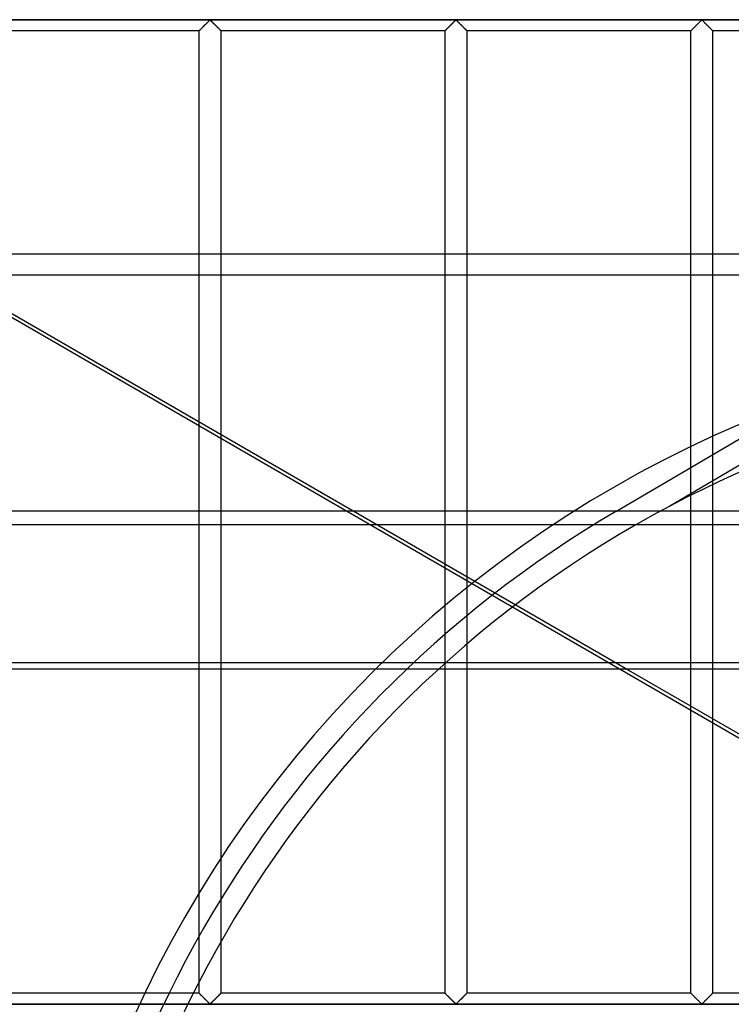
# Model space of a CAD drawing. Header units: millimetres. Extents: x -690 to 690, y -690 to 690.
# Tile 21 of 53: x -271 to -107, y 113 to 340. Entities that reach past the tile are written whole.
import ezdxf

# ---------------------------------------------------------------- set-up
doc = ezdxf.new("R2010")
doc.units = ezdxf.units.MM
doc.layers.add('MAIN-1', color=7, linetype='Continuous')
doc.layers.add('MAIN-2', color=7, linetype='Continuous')

msp = doc.modelspace()

# ---------------------------------------------------------------- linework, layer by layer
at = {"layer": 'MAIN-1'}
for p, q in [((-99.65, 340), (-389.59, 340)), ((-228.89, 337.77), (-228.82, 337.84)), ((-228.82, 337.84), (-228.75, 337.91)), ((-228.75, 337.91), (-228.67, 337.99)), ((-228.67, 337.99), (-228.59, 338.07)), ((-228.59, 338.07), (-228.51, 338.16)), ((-228.51, 338.16), (-228.42, 338.24)), ((-228.42, 338.24), (-228.33, 338.33)), ((-228.33, 338.33), (-228.24, 338.42)), ((-228.24, 338.42), (-228.15, 338.51)), ((-228.15, 338.51), (-228.06, 338.61)), ((-228.06, 338.61), (-227.96, 338.7)), ((-227.96, 338.7), (-227.86, 338.8)), ((-227.86, 338.8), (-227.77, 338.9)), ((-227.77, 338.9), (-227.67, 338.99)), ((-227.67, 338.99), (-227.57, 339.09)), ((-227.57, 339.09), (-227.48, 339.18)), ((-227.48, 339.18), (-227.39, 339.28)), ((-227.39, 339.28), (-227.29, 339.37)), ((-227.29, 339.37), (-227.2, 339.46)), ((-227.2, 339.46), (-227.12, 339.54)), ((-227.12, 339.54), (-227.03, 339.63)), ((-227.03, 339.63), (-226.95, 339.71)), ((-226.95, 339.71), (-226.87, 339.78)), ((-226.87, 339.78), (-226.8, 339.85)), ((-226.8, 339.85), (-226.72, 339.91)), ((-226.72, 339.91), (-226.61, 339.91)), ((-226.61, 339.91), (-226.53, 339.85)), ((-226.53, 339.85), (-226.46, 339.78)), ((-226.46, 339.78), (-226.38, 339.71)), ((-226.38, 339.71), (-226.3, 339.63)), ((-226.3, 339.63), (-226.22, 339.54)), ((-226.22, 339.54), (-226.13, 339.46)), ((-226.13, 339.46), (-226.04, 339.37)), ((-226.04, 339.37), (-225.95, 339.28)), ((-225.95, 339.28), (-225.85, 339.18)), ((-225.85, 339.18), (-225.76, 339.09)), ((-225.76, 339.09), (-225.66, 338.99)), ((-225.66, 338.99), (-225.57, 338.9)), ((-225.57, 338.9), (-225.47, 338.8)), ((-225.47, 338.8), (-225.37, 338.7)), ((-225.37, 338.7), (-225.28, 338.61)), ((-225.28, 338.61), (-225.18, 338.51)), ((-225.18, 338.51), (-225.09, 338.42)), ((-225.09, 338.42), (-225, 338.33)), ((-225, 338.33), (-224.91, 338.24)), ((-224.91, 338.24), (-224.82, 338.16)), ((-224.82, 338.16), (-224.74, 338.07)), ((-224.74, 338.07), (-224.66, 337.99)), ((-224.66, 337.99), (-224.58, 337.91)), ((-224.58, 337.91), (-224.51, 337.84)), ((-224.51, 337.84), (-224.44, 337.77)), ((-172.23, 337.77), (-172.16, 337.84)), ((-172.16, 337.84), (-172.08, 337.91)), ((-172.08, 337.91), (-172.01, 337.99)), ((-172.01, 337.99), (-171.93, 338.07)), ((-171.93, 338.07), (-171.84, 338.16)), ((-171.84, 338.16), (-171.76, 338.24)), ((-171.76, 338.24), (-171.67, 338.33)), ((-171.67, 338.33), (-171.58, 338.42)), ((-171.58, 338.42), (-171.48, 338.51)), ((-171.48, 338.51), (-171.39, 338.61)), ((-171.39, 338.61), (-171.29, 338.7)), ((-171.29, 338.7), (-171.2, 338.8)), ((-171.2, 338.8), (-171.1, 338.9)), ((-171.1, 338.9), (-171, 338.99)), ((-171, 338.99), (-170.91, 339.09)), ((-170.91, 339.09), (-170.81, 339.18)), ((-170.81, 339.18), (-170.72, 339.28)), ((-170.72, 339.28), (-170.63, 339.37)), ((-170.63, 339.37), (-170.54, 339.46)), ((-170.54, 339.46), (-170.45, 339.54)), ((-170.45, 339.54), (-170.37, 339.63)), ((-170.37, 339.63), (-170.29, 339.71)), ((-170.29, 339.71), (-170.21, 339.78)), ((-170.21, 339.78), (-170.13, 339.85)), ((-170.13, 339.85), (-170.06, 339.91)), ((-170.06, 339.91), (-169.94, 339.91)), ((-169.94, 339.91), (-169.87, 339.85)), ((-169.87, 339.85), (-169.79, 339.78)), ((-169.79, 339.78), (-169.71, 339.71)), ((-169.71, 339.71), (-169.63, 339.63)), ((-169.63, 339.63), (-169.55, 339.54)), ((-169.55, 339.54), (-169.46, 339.46)), ((-169.46, 339.46), (-169.37, 339.37)), ((-169.37, 339.37), (-169.28, 339.28)), ((-169.28, 339.28), (-169.19, 339.18)), ((-169.19, 339.18), (-169.09, 339.09)), ((-169.09, 339.09), (-169, 338.99)), ((-169, 338.99), (-168.9, 338.9)), ((-168.9, 338.9), (-168.8, 338.8)), ((-168.8, 338.8), (-168.71, 338.7)), ((-168.71, 338.7), (-168.61, 338.61)), ((-168.61, 338.61), (-168.52, 338.51)), ((-168.52, 338.51), (-168.42, 338.42)), ((-168.42, 338.42), (-168.33, 338.33)), ((-168.33, 338.33), (-168.24, 338.24)), ((-168.24, 338.24), (-168.16, 338.16)), ((-168.16, 338.16), (-168.07, 338.07)), ((-168.07, 338.07), (-167.99, 337.99)), ((-167.99, 337.99), (-167.92, 337.91)), ((-167.92, 337.91), (-167.84, 337.84)), ((-167.84, 337.84), (-167.77, 337.77)), ((-115.56, 337.77), (-115.49, 337.84)), ((-115.49, 337.84), (-115.42, 337.91)), ((-115.42, 337.91), (-115.34, 337.99)), ((-115.34, 337.99), (-115.26, 338.07)), ((-115.26, 338.07), (-115.18, 338.16)), ((-115.18, 338.16), (-115.09, 338.24)), ((-115.09, 338.24), (-115, 338.33)), ((-115, 338.33), (-114.91, 338.42)), ((-114.91, 338.42), (-114.82, 338.51)), ((-114.82, 338.51), (-114.72, 338.61)), ((-114.72, 338.61), (-114.63, 338.7)), ((-114.63, 338.7), (-114.53, 338.8)), ((-114.53, 338.8), (-114.43, 338.9)), ((-114.43, 338.9), (-114.34, 338.99)), ((-114.34, 338.99), (-114.24, 339.09)), ((-114.24, 339.09), (-114.15, 339.18)), ((-114.15, 339.18), (-114.05, 339.28)), ((-114.05, 339.28), (-113.96, 339.37)), ((-113.96, 339.37), (-113.87, 339.46)), ((-113.87, 339.46), (-113.78, 339.54)), ((-113.78, 339.54), (-113.7, 339.63)), ((-113.7, 339.63), (-113.62, 339.71)), ((-113.62, 339.71), (-113.54, 339.78)), ((-113.54, 339.78), (-113.47, 339.85)), ((-113.47, 339.85), (-113.39, 339.91)), ((-113.39, 339.91), (-113.28, 339.91)), ((-113.28, 339.91), (-113.2, 339.85)), ((-113.2, 339.85), (-113.13, 339.78)), ((-113.13, 339.78), (-113.05, 339.71)), ((-113.05, 339.71), (-112.97, 339.63)), ((-112.97, 339.63), (-112.88, 339.54)), ((-112.88, 339.54), (-112.8, 339.46)), ((-112.8, 339.46), (-112.71, 339.37)), ((-112.71, 339.37), (-112.61, 339.28)), ((-112.61, 339.28), (-112.52, 339.18)), ((-112.52, 339.18), (-112.43, 339.09)), ((-112.43, 339.09), (-112.33, 338.99)), ((-112.33, 338.99), (-112.23, 338.9)), ((-112.23, 338.9), (-112.14, 338.8)), ((-112.14, 338.8), (-112.04, 338.7)), ((-112.04, 338.7), (-111.94, 338.61)), ((-111.94, 338.61), (-111.85, 338.51)), ((-111.85, 338.51), (-111.76, 338.42)), ((-111.76, 338.42), (-111.67, 338.33)), ((-111.67, 338.33), (-111.58, 338.24)), ((-111.58, 338.24), (-111.49, 338.16)), ((-111.49, 338.16), (-111.41, 338.07)), ((-111.41, 338.07), (-111.33, 337.99)), ((-111.33, 337.99), (-111.25, 337.91)), ((-111.25, 337.91), (-111.18, 337.84)), ((-111.18, 337.84), (-111.11, 337.77)), ((-229.17, 337.5), (-280.83, 337.5)), ((-229.17, 337.5), (-229.16, 337.5)), ((-229.17, 286.07), (-229.17, 337.5)), ((-229.16, 337.5), (-229.15, 337.52)), ((-229.15, 337.52), (-229.13, 337.54)), ((-229.13, 337.54), (-229.09, 337.57)), ((-229.09, 337.57), (-229.06, 337.61)), ((-229.06, 337.61), (-229.01, 337.66)), ((-229.01, 337.66), (-228.95, 337.71)), ((-228.95, 337.71), (-228.89, 337.77)), ((-224.44, 337.77), (-224.38, 337.71)), ((-224.38, 337.71), (-224.33, 337.66)), ((-224.33, 337.66), (-224.28, 337.61)), ((-224.28, 337.61), (-224.24, 337.57)), ((-224.24, 337.57), (-224.21, 337.54)), ((-224.21, 337.54), (-224.19, 337.52)), ((-224.19, 337.52), (-224.17, 337.5)), ((-224.17, 337.5), (-224.17, 286.07)), ((-224.17, 337.5), (-224.17, 337.5)), ((-172.5, 337.5), (-224.17, 337.5)), ((-172.5, 337.5), (-172.49, 337.5)), ((-172.5, 286.07), (-172.5, 337.5)), ((-172.49, 337.5), (-172.48, 337.52)), ((-172.48, 337.52), (-172.46, 337.54)), ((-172.46, 337.54), (-172.43, 337.57)), ((-172.43, 337.57), (-172.39, 337.61)), ((-172.39, 337.61), (-172.34, 337.66)), ((-172.34, 337.66), (-172.29, 337.71)), ((-172.29, 337.71), (-172.23, 337.77)), ((-167.77, 337.77), (-167.71, 337.71)), ((-167.71, 337.71), (-167.66, 337.66)), ((-167.66, 337.66), (-167.61, 337.61)), ((-167.61, 337.61), (-167.57, 337.57)), ((-167.57, 337.57), (-167.54, 337.54)), ((-167.54, 337.54), (-167.52, 337.52)), ((-167.52, 337.52), (-167.51, 337.5)), ((-167.51, 337.5), (-167.5, 337.5)), ((-167.5, 337.5), (-167.5, 286.07)), ((-115.83, 337.5), (-167.5, 337.5)), ((-115.83, 337.5), (-115.81, 337.52)), ((-115.83, 337.5), (-115.83, 337.5)), ((-115.83, 286.07), (-115.83, 337.5)), ((-115.81, 337.52), (-115.79, 337.54)), ((-115.79, 337.54), (-115.76, 337.57)), ((-115.76, 337.57), (-115.72, 337.61)), ((-115.72, 337.61), (-115.67, 337.66)), ((-115.67, 337.66), (-115.62, 337.71)), ((-115.62, 337.71), (-115.56, 337.77)), ((-111.11, 337.77), (-111.05, 337.71)), ((-111.05, 337.71), (-110.99, 337.66)), ((-110.99, 337.66), (-110.94, 337.61)), ((-110.94, 337.61), (-110.91, 337.57)), ((-110.91, 337.57), (-110.87, 337.54)), ((-110.87, 337.54), (-110.85, 337.52)), ((-110.85, 337.52), (-110.84, 337.5)), ((-110.84, 337.5), (-110.83, 337.5)), ((-110.83, 337.5), (-110.83, 286.07)), ((-99.65, 337.5), (-110.83, 337.5)), ((667.5, 286.07), (-667.5, 286.07)), ((-667.5, 226.91), (667.5, 226.91)), ((667.5, 190.5), (-667.5, 190.5)), ((-99.65, 172.61), (-130.65, 190.5))]:
    msp.add_line(p, q, dxfattribs=at)
at = {"layer": 'MAIN-2'}
for p, q in [((-519.86, 414.31), (-66.62, 152.63)), ((-680, 340), (680, 340)), ((-228.81, 337.86), (-228.86, 337.81)), ((-228.75, 337.91), (-228.81, 337.86)), ((-228.7, 337.97), (-228.75, 337.91)), ((-228.64, 338.02), (-228.7, 337.97)), ((-228.58, 338.08), (-228.64, 338.02)), ((-228.52, 338.14), (-228.58, 338.08)), ((-228.46, 338.2), (-228.52, 338.14)), ((-228.4, 338.26), (-228.46, 338.2)), ((-228.34, 338.33), (-228.4, 338.26)), ((-228.27, 338.39), (-228.34, 338.33)), ((-228.21, 338.46), (-228.27, 338.39)), ((-228.14, 338.52), (-228.21, 338.46)), ((-228.07, 338.59), (-228.14, 338.52)), ((-228.01, 338.66), (-228.07, 338.59)), ((-227.94, 338.73), (-228.01, 338.66)), ((-227.87, 338.8), (-227.94, 338.73)), ((-227.8, 338.87), (-227.87, 338.8)), ((-227.73, 338.93), (-227.8, 338.87)), ((-227.66, 339), (-227.73, 338.93)), ((-227.59, 339.07), (-227.66, 339)), ((-227.53, 339.14), (-227.59, 339.07)), ((-227.46, 339.21), (-227.53, 339.14)), ((-227.39, 339.27), (-227.46, 339.21)), ((-227.33, 339.34), (-227.39, 339.27)), ((-227.26, 339.4), (-227.33, 339.34)), ((-227.2, 339.47), (-227.26, 339.4)), ((-227.13, 339.53), (-227.2, 339.47)), ((-227.07, 339.59), (-227.13, 339.53)), ((-227.01, 339.64), (-227.07, 339.59)), ((-226.96, 339.7), (-227.01, 339.64)), ((-226.9, 339.75), (-226.96, 339.7)), ((-226.85, 339.81), (-226.9, 339.75)), ((-226.79, 339.85), (-226.85, 339.81)), ((-226.74, 339.9), (-226.79, 339.85)), ((-226.67, 339.93), (-226.74, 339.9)), ((-226.55, 339.87), (-226.67, 339.93)), ((-226.46, 339.78), (-226.55, 339.87)), ((-226.36, 339.69), (-226.46, 339.78)), ((-226.26, 339.59), (-226.36, 339.69)), ((-226.16, 339.48), (-226.26, 339.59)), ((-226.04, 339.37), (-226.16, 339.48)), ((-225.93, 339.26), (-226.04, 339.37)), ((-225.81, 339.14), (-225.93, 339.26)), ((-225.7, 339.03), (-225.81, 339.14)), ((-225.58, 338.91), (-225.7, 339.03)), ((-225.46, 338.79), (-225.58, 338.91)), ((-225.34, 338.67), (-225.46, 338.79)), ((-225.22, 338.55), (-225.34, 338.67)), ((-225.1, 338.43), (-225.22, 338.55)), ((-224.99, 338.32), (-225.1, 338.43)), ((-224.88, 338.21), (-224.99, 338.32)), ((-224.77, 338.11), (-224.88, 338.21)), ((-224.67, 338), (-224.77, 338.11)), ((-224.58, 337.91), (-224.67, 338)), ((-224.49, 337.82), (-224.58, 337.91)), ((-172.14, 337.86), (-172.19, 337.81)), ((-172.09, 337.91), (-172.14, 337.86)), ((-172.03, 337.97), (-172.09, 337.91)), ((-171.97, 338.02), (-172.03, 337.97)), ((-171.92, 338.08), (-171.97, 338.02)), ((-171.86, 338.14), (-171.92, 338.08)), ((-171.8, 338.2), (-171.86, 338.14)), ((-171.73, 338.26), (-171.8, 338.2)), ((-171.67, 338.33), (-171.73, 338.26)), ((-171.61, 338.39), (-171.67, 338.33)), ((-171.54, 338.46), (-171.61, 338.39)), ((-171.47, 338.52), (-171.54, 338.46)), ((-171.41, 338.59), (-171.47, 338.52)), ((-171.34, 338.66), (-171.41, 338.59)), ((-171.27, 338.73), (-171.34, 338.66)), ((-171.2, 338.8), (-171.27, 338.73)), ((-171.13, 338.87), (-171.2, 338.8)), ((-171.06, 338.93), (-171.13, 338.87)), ((-170.99, 339), (-171.06, 338.93)), ((-170.93, 339.07), (-170.99, 339)), ((-170.86, 339.14), (-170.93, 339.07)), ((-170.79, 339.21), (-170.86, 339.14)), ((-170.73, 339.27), (-170.79, 339.21)), ((-170.66, 339.34), (-170.73, 339.27)), ((-170.59, 339.4), (-170.66, 339.34)), ((-170.53, 339.47), (-170.59, 339.4)), ((-170.47, 339.53), (-170.53, 339.47)), ((-170.41, 339.59), (-170.47, 339.53)), ((-170.35, 339.64), (-170.41, 339.59)), ((-170.29, 339.7), (-170.35, 339.64)), ((-170.23, 339.75), (-170.29, 339.7)), ((-170.18, 339.81), (-170.23, 339.75)), ((-170.13, 339.85), (-170.18, 339.81)), ((-170.07, 339.9), (-170.13, 339.85)), ((-170, 339.93), (-170.07, 339.9)), ((-169.89, 339.87), (-170, 339.93)), ((-169.79, 339.78), (-169.89, 339.87)), ((-169.7, 339.69), (-169.79, 339.78)), ((-169.6, 339.59), (-169.7, 339.69)), ((-169.49, 339.48), (-169.6, 339.59)), ((-169.38, 339.37), (-169.49, 339.48)), ((-169.26, 339.26), (-169.38, 339.37)), ((-169.15, 339.14), (-169.26, 339.26)), ((-169.03, 339.03), (-169.15, 339.14)), ((-168.91, 338.91), (-169.03, 339.03)), ((-168.79, 338.79), (-168.91, 338.91)), ((-168.67, 338.67), (-168.79, 338.79)), ((-168.55, 338.55), (-168.67, 338.67)), ((-168.43, 338.43), (-168.55, 338.55)), ((-168.32, 338.32), (-168.43, 338.43)), ((-168.21, 338.21), (-168.32, 338.32)), ((-168.11, 338.11), (-168.21, 338.21)), ((-168.01, 338), (-168.11, 338.11)), ((-167.91, 337.91), (-168.01, 338)), ((-167.82, 337.82), (-167.91, 337.91)), ((-115.47, 337.86), (-115.52, 337.81)), ((-115.42, 337.91), (-115.47, 337.86)), ((-115.36, 337.97), (-115.42, 337.91)), ((-115.31, 338.02), (-115.36, 337.97)), ((-115.25, 338.08), (-115.31, 338.02)), ((-115.19, 338.14), (-115.25, 338.08)), ((-115.13, 338.2), (-115.19, 338.14)), ((-115.07, 338.26), (-115.13, 338.2)), ((-115, 338.33), (-115.07, 338.26)), ((-114.94, 338.39), (-115, 338.33)), ((-114.87, 338.46), (-114.94, 338.39)), ((-114.81, 338.52), (-114.87, 338.46)), ((-114.74, 338.59), (-114.81, 338.52)), ((-114.67, 338.66), (-114.74, 338.59)), ((-114.6, 338.73), (-114.67, 338.66)), ((-114.53, 338.8), (-114.6, 338.73)), ((-114.47, 338.87), (-114.53, 338.8)), ((-114.4, 338.93), (-114.47, 338.87)), ((-114.33, 339), (-114.4, 338.93)), ((-114.26, 339.07), (-114.33, 339)), ((-114.19, 339.14), (-114.26, 339.07)), ((-114.12, 339.21), (-114.19, 339.14)), ((-114.06, 339.27), (-114.12, 339.21)), ((-113.99, 339.34), (-114.06, 339.27)), ((-113.93, 339.4), (-113.99, 339.34)), ((-113.86, 339.47), (-113.93, 339.4)), ((-113.8, 339.53), (-113.86, 339.47)), ((-113.74, 339.59), (-113.8, 339.53)), ((-113.68, 339.64), (-113.74, 339.59)), ((-113.62, 339.7), (-113.68, 339.64)), ((-113.57, 339.75), (-113.62, 339.7)), ((-113.51, 339.81), (-113.57, 339.75)), ((-113.46, 339.85), (-113.51, 339.81)), ((-113.41, 339.9), (-113.46, 339.85)), ((-113.33, 339.93), (-113.41, 339.9)), ((-113.22, 339.87), (-113.33, 339.93)), ((-113.13, 339.78), (-113.22, 339.87)), ((-113.03, 339.69), (-113.13, 339.78)), ((-112.93, 339.59), (-113.03, 339.69)), ((-112.82, 339.48), (-112.93, 339.59)), ((-112.71, 339.37), (-112.82, 339.48)), ((-112.6, 339.26), (-112.71, 339.37)), ((-112.48, 339.14), (-112.6, 339.26)), ((-112.36, 339.03), (-112.48, 339.14)), ((-112.24, 338.91), (-112.36, 339.03)), ((-112.12, 338.79), (-112.24, 338.91)), ((-112, 338.67), (-112.12, 338.79)), ((-111.88, 338.55), (-112, 338.67)), ((-111.77, 338.43), (-111.88, 338.55)), ((-111.66, 338.32), (-111.77, 338.43)), ((-111.55, 338.21), (-111.66, 338.32)), ((-111.44, 338.11), (-111.55, 338.21)), ((-111.34, 338), (-111.44, 338.11)), ((-111.24, 337.91), (-111.34, 338)), ((-111.15, 337.82), (-111.24, 337.91)), ((-229.16, 337.5), (-229.17, 337.5)), ((-229.15, 337.52), (-229.16, 337.51)), ((-229.16, 337.51), (-229.16, 337.5)), ((-229.13, 337.54), (-229.15, 337.52)), ((-229.11, 337.56), (-229.13, 337.54)), ((-229.08, 337.58), (-229.11, 337.56)), ((-229.06, 337.61), (-229.08, 337.58)), ((-229.02, 337.64), (-229.06, 337.61)), ((-228.99, 337.68), (-229.02, 337.64)), ((-228.95, 337.72), (-228.99, 337.68)), ((-228.9, 337.76), (-228.95, 337.72)), ((-228.86, 337.81), (-228.9, 337.76)), ((-224.41, 337.74), (-224.49, 337.82)), ((-224.34, 337.67), (-224.41, 337.74)), ((-224.28, 337.61), (-224.34, 337.67)), ((-224.23, 337.56), (-224.28, 337.61)), ((-224.2, 337.53), (-224.23, 337.56)), ((-224.17, 337.51), (-224.2, 337.53)), ((-224.17, 337.5), (-224.17, 337.51)), ((-172.49, 337.51), (-172.5, 337.5)), ((-172.5, 337.5), (-172.5, 337.5)), ((-172.48, 337.52), (-172.49, 337.51)), ((-172.46, 337.54), (-172.48, 337.52)), ((-172.44, 337.56), (-172.46, 337.54)), ((-172.42, 337.58), (-172.44, 337.56)), ((-172.39, 337.61), (-172.42, 337.58)), ((-172.36, 337.64), (-172.39, 337.61)), ((-172.32, 337.68), (-172.36, 337.64)), ((-172.28, 337.72), (-172.32, 337.68)), ((-172.24, 337.76), (-172.28, 337.72)), ((-172.19, 337.81), (-172.24, 337.76)), ((-167.74, 337.74), (-167.82, 337.82)), ((-167.67, 337.67), (-167.74, 337.74)), ((-167.61, 337.61), (-167.67, 337.67)), ((-167.56, 337.56), (-167.61, 337.61)), ((-167.53, 337.53), (-167.56, 337.56)), ((-167.51, 337.51), (-167.53, 337.53)), ((-167.5, 337.5), (-167.51, 337.51)), ((-115.82, 337.51), (-115.83, 337.5)), ((-115.83, 337.5), (-115.83, 337.5)), ((-115.81, 337.52), (-115.82, 337.51)), ((-115.8, 337.54), (-115.81, 337.52)), ((-115.78, 337.56), (-115.8, 337.54)), ((-115.75, 337.58), (-115.78, 337.56)), ((-115.72, 337.61), (-115.75, 337.58)), ((-115.69, 337.64), (-115.72, 337.61)), ((-115.65, 337.68), (-115.69, 337.64)), ((-115.61, 337.72), (-115.65, 337.68)), ((-115.57, 337.76), (-115.61, 337.72)), ((-115.52, 337.81), (-115.57, 337.76)), ((-111.07, 337.74), (-111.15, 337.82)), ((-111, 337.67), (-111.07, 337.74)), ((-110.94, 337.61), (-111, 337.67)), ((-110.9, 337.56), (-110.94, 337.61)), ((-110.86, 337.53), (-110.9, 337.56)), ((-110.84, 337.51), (-110.86, 337.53)), ((-110.83, 337.5), (-110.84, 337.51)), ((-130.65, 190.5), (-296.17, 286.07)), ((-229.17, 115.83), (-229.17, 286.07)), ((-224.17, 286.07), (-224.17, 115.83)), ((-172.5, 115.83), (-172.5, 286.07)), ((-167.5, 286.07), (-167.5, 115.83)), ((-115.83, 115.83), (-115.83, 286.07)), ((-110.83, 286.07), (-110.83, 115.83)), ((-667.5, 281.31), (667.5, 281.31)), ((-67.16, 259.45), (-120.68, 228.04)), ((-133.13, 226.82), (-88.69, 252.9)), ((-133.13, 226.82), (-133.13, 226.82)), ((-120.68, 228.04), (-120.68, 228.04)), ((667.5, 223.7), (-667.5, 223.7)), ((-667.5, 192.04), (667.5, 192.04)), ((-229.17, 115.83), (-280.83, 115.83)), ((-229.16, 115.83), (-229.17, 115.83)), ((-229.17, 115.83), (-229.16, 115.83)), ((-229.15, 115.82), (-229.16, 115.83)), ((-229.16, 115.83), (-229.14, 115.81)), ((-229.13, 115.79), (-229.15, 115.82)), ((-229.14, 115.81), (-229.1, 115.77)), ((-229.09, 115.76), (-229.13, 115.79)), ((-229.1, 115.77), (-229.06, 115.72)), ((-229.06, 115.72), (-229.09, 115.76)), ((-229.01, 115.68), (-229.06, 115.72)), ((-229.06, 115.72), (-229, 115.67)), ((-228.95, 115.62), (-229.01, 115.68)), ((-229, 115.67), (-228.93, 115.59)), ((-224.39, 115.61), (-224.35, 115.65)), ((-224.33, 115.68), (-224.38, 115.62)), ((-224.35, 115.65), (-224.31, 115.69)), ((-224.28, 115.72), (-224.33, 115.68)), ((-224.31, 115.69), (-224.28, 115.72)), ((-224.24, 115.76), (-224.28, 115.72)), ((-224.28, 115.72), (-224.25, 115.75)), ((-224.25, 115.75), (-224.22, 115.78)), ((-224.21, 115.79), (-224.24, 115.76)), ((-224.22, 115.78), (-224.2, 115.8)), ((-224.19, 115.82), (-224.21, 115.79)), ((-224.2, 115.8), (-224.19, 115.81)), ((-224.17, 115.83), (-224.19, 115.82)), ((-224.19, 115.81), (-224.18, 115.82)), ((-224.18, 115.82), (-224.17, 115.83)), ((-224.17, 115.83), (-224.17, 115.83)), ((-224.17, 115.83), (-224.17, 115.83)), ((-172.5, 115.83), (-224.17, 115.83)), ((-172.49, 115.83), (-172.5, 115.83)), ((-172.5, 115.83), (-172.49, 115.83)), ((-172.48, 115.82), (-172.49, 115.83)), ((-172.49, 115.83), (-172.47, 115.81)), ((-172.46, 115.79), (-172.48, 115.82)), ((-172.47, 115.81), (-172.44, 115.77)), ((-172.43, 115.76), (-172.46, 115.79)), ((-172.44, 115.77), (-172.39, 115.72)), ((-172.39, 115.72), (-172.43, 115.76)), ((-172.34, 115.68), (-172.39, 115.72)), ((-172.39, 115.72), (-172.33, 115.67)), ((-172.29, 115.62), (-172.34, 115.68)), ((-172.33, 115.67), (-172.26, 115.59)), ((-167.72, 115.61), (-167.68, 115.65)), ((-167.66, 115.68), (-167.71, 115.62)), ((-167.68, 115.65), (-167.64, 115.69)), ((-167.61, 115.72), (-167.66, 115.68)), ((-167.64, 115.69), (-167.61, 115.72)), ((-167.57, 115.76), (-167.61, 115.72)), ((-167.61, 115.72), (-167.58, 115.75)), ((-167.58, 115.75), (-167.56, 115.78)), ((-167.54, 115.79), (-167.57, 115.76)), ((-167.56, 115.78), (-167.54, 115.8)), ((-167.52, 115.82), (-167.54, 115.79)), ((-167.54, 115.8), (-167.52, 115.81)), ((-167.51, 115.83), (-167.52, 115.82)), ((-167.52, 115.81), (-167.51, 115.82)), ((-167.5, 115.83), (-167.51, 115.83)), ((-167.51, 115.82), (-167.5, 115.83)), ((-167.5, 115.83), (-167.5, 115.83)), ((-115.83, 115.83), (-167.5, 115.83)), ((-115.81, 115.82), (-115.83, 115.83)), ((-115.83, 115.83), (-115.83, 115.83)), ((-115.83, 115.83), (-115.83, 115.83)), ((-115.83, 115.83), (-115.8, 115.81)), ((-115.79, 115.79), (-115.81, 115.82)), ((-115.8, 115.81), (-115.77, 115.77)), ((-115.76, 115.76), (-115.79, 115.79)), ((-115.77, 115.77), (-115.72, 115.72)), ((-115.72, 115.72), (-115.76, 115.76)), ((-115.67, 115.68), (-115.72, 115.72)), ((-115.72, 115.72), (-115.66, 115.67)), ((-115.62, 115.62), (-115.67, 115.68)), ((-115.66, 115.67), (-115.59, 115.59)), ((-110.99, 115.68), (-111.05, 115.62)), ((-111.05, 115.61), (-111.01, 115.65)), ((-111.01, 115.65), (-110.98, 115.69)), ((-110.94, 115.72), (-110.99, 115.68)), ((-110.98, 115.69), (-110.94, 115.72)), ((-110.91, 115.76), (-110.94, 115.72)), ((-110.94, 115.72), (-110.92, 115.75)), ((-110.92, 115.75), (-110.89, 115.78)), ((-110.87, 115.79), (-110.91, 115.76)), ((-110.89, 115.78), (-110.87, 115.8)), ((-110.85, 115.82), (-110.87, 115.79)), ((-110.87, 115.8), (-110.85, 115.81)), ((-110.84, 115.83), (-110.85, 115.82)), ((-110.85, 115.81), (-110.84, 115.82)), ((-110.83, 115.83), (-110.84, 115.83)), ((-110.84, 115.82), (-110.84, 115.83)), ((-110.84, 115.83), (-110.83, 115.83)), ((-59.17, 115.83), (-110.83, 115.83)), ((-228.89, 115.56), (-228.95, 115.62)), ((-228.93, 115.59), (-228.85, 115.51)), ((-228.82, 115.49), (-228.89, 115.56)), ((-228.85, 115.51), (-228.76, 115.42)), ((-228.75, 115.42), (-228.82, 115.49)), ((-228.76, 115.42), (-228.66, 115.33)), ((-228.67, 115.34), (-228.75, 115.42)), ((-228.59, 115.26), (-228.67, 115.34)), ((-228.66, 115.33), (-228.56, 115.23)), ((-228.51, 115.18), (-228.59, 115.26)), ((-228.56, 115.23), (-228.45, 115.12)), ((-228.42, 115.09), (-228.51, 115.18)), ((-228.45, 115.12), (-228.34, 115.01)), ((-228.33, 115), (-228.42, 115.09)), ((-228.34, 115.01), (-228.23, 114.9)), ((-228.24, 114.91), (-228.33, 115)), ((-228.15, 114.82), (-228.24, 114.91)), ((-228.23, 114.9), (-228.12, 114.78)), ((-228.06, 114.72), (-228.15, 114.82)), ((-228.12, 114.78), (-228, 114.67)), ((-227.96, 114.63), (-228.06, 114.72)), ((-228, 114.67), (-227.88, 114.55)), ((-227.86, 114.53), (-227.96, 114.63)), ((-227.88, 114.55), (-227.76, 114.43)), ((-227.77, 114.44), (-227.86, 114.53)), ((-227.67, 114.34), (-227.77, 114.44)), ((-227.76, 114.43), (-227.64, 114.31)), ((-227.57, 114.24), (-227.67, 114.34)), ((-227.64, 114.31), (-227.52, 114.19)), ((-227.48, 114.15), (-227.57, 114.24)), ((-227.52, 114.19), (-227.4, 114.07)), ((-227.39, 114.06), (-227.48, 114.15)), ((-227.4, 114.07), (-227.29, 113.96)), ((-227.29, 113.97), (-227.39, 114.06)), ((-227.2, 113.88), (-227.29, 113.97)), ((-227.29, 113.96), (-227.18, 113.85)), ((-227.12, 113.79), (-227.2, 113.88)), ((-227.18, 113.85), (-227.07, 113.74)), ((-227.03, 113.71), (-227.12, 113.79)), ((-227.07, 113.74), (-226.97, 113.64)), ((-226.95, 113.63), (-227.03, 113.71)), ((-226.97, 113.64), (-226.87, 113.55)), ((-226.87, 113.55), (-226.95, 113.63)), ((-226.8, 113.48), (-226.87, 113.55)), ((-226.87, 113.55), (-226.78, 113.47)), ((-226.72, 113.42), (-226.8, 113.48)), ((-226.78, 113.47), (-226.67, 113.4)), ((-226.61, 113.42), (-226.72, 113.42)), ((-226.67, 113.4), (-226.59, 113.44)), ((-226.53, 113.48), (-226.61, 113.42)), ((-226.59, 113.44), (-226.54, 113.48)), ((-226.54, 113.48), (-226.49, 113.53)), ((-226.46, 113.55), (-226.53, 113.48)), ((-226.49, 113.53), (-226.43, 113.58)), ((-226.38, 113.63), (-226.46, 113.55)), ((-226.43, 113.58), (-226.38, 113.63)), ((-226.3, 113.71), (-226.38, 113.63)), ((-226.38, 113.63), (-226.32, 113.69)), ((-226.32, 113.69), (-226.26, 113.75)), ((-226.22, 113.79), (-226.3, 113.71)), ((-226.26, 113.75), (-226.2, 113.81)), ((-226.13, 113.88), (-226.22, 113.79)), ((-226.2, 113.81), (-226.14, 113.87)), ((-226.14, 113.87), (-226.07, 113.93)), ((-226.04, 113.97), (-226.13, 113.88)), ((-226.07, 113.93), (-226.01, 114)), ((-225.95, 114.06), (-226.04, 113.97)), ((-226.01, 114), (-225.94, 114.06)), ((-225.85, 114.15), (-225.95, 114.06)), ((-225.94, 114.06), (-225.88, 114.13)), ((-225.88, 114.13), (-225.81, 114.19)), ((-225.76, 114.24), (-225.85, 114.15)), ((-225.81, 114.19), (-225.74, 114.26)), ((-225.66, 114.34), (-225.76, 114.24)), ((-225.74, 114.26), (-225.67, 114.33)), ((-225.67, 114.33), (-225.6, 114.4)), ((-225.57, 114.44), (-225.66, 114.34)), ((-225.6, 114.4), (-225.53, 114.47)), ((-225.47, 114.53), (-225.57, 114.44)), ((-225.53, 114.47), (-225.47, 114.54)), ((-225.37, 114.63), (-225.47, 114.53)), ((-225.47, 114.54), (-225.4, 114.61)), ((-225.4, 114.61), (-225.33, 114.67)), ((-225.28, 114.72), (-225.37, 114.63)), ((-225.33, 114.67), (-225.26, 114.74)), ((-225.18, 114.82), (-225.28, 114.72)), ((-225.26, 114.74), (-225.19, 114.81)), ((-225.19, 114.81), (-225.13, 114.88)), ((-225.09, 114.91), (-225.18, 114.82)), ((-225.13, 114.88), (-225.06, 114.94)), ((-225, 115), (-225.09, 114.91)), ((-225.06, 114.94), (-225, 115.01)), ((-224.91, 115.09), (-225, 115)), ((-225, 115.01), (-224.93, 115.07)), ((-224.93, 115.07), (-224.87, 115.13)), ((-224.82, 115.18), (-224.91, 115.09)), ((-224.87, 115.13), (-224.81, 115.19)), ((-224.74, 115.26), (-224.82, 115.18)), ((-224.81, 115.19), (-224.75, 115.25)), ((-224.75, 115.25), (-224.69, 115.31)), ((-224.66, 115.34), (-224.74, 115.26)), ((-224.69, 115.31), (-224.64, 115.37)), ((-224.58, 115.42), (-224.66, 115.34)), ((-224.64, 115.37), (-224.58, 115.42)), ((-224.51, 115.49), (-224.58, 115.42)), ((-224.58, 115.42), (-224.53, 115.47)), ((-224.53, 115.47), (-224.48, 115.52)), ((-224.44, 115.56), (-224.51, 115.49)), ((-224.48, 115.52), (-224.43, 115.57)), ((-224.38, 115.62), (-224.44, 115.56)), ((-224.43, 115.57), (-224.39, 115.61)), ((-172.23, 115.56), (-172.29, 115.62)), ((-172.26, 115.59), (-172.18, 115.51)), ((-172.16, 115.49), (-172.23, 115.56)), ((-172.18, 115.51), (-172.09, 115.42)), ((-172.08, 115.42), (-172.16, 115.49)), ((-172.09, 115.42), (-171.99, 115.33)), ((-172.01, 115.34), (-172.08, 115.42)), ((-171.93, 115.26), (-172.01, 115.34)), ((-171.99, 115.33), (-171.89, 115.23)), ((-171.84, 115.18), (-171.93, 115.26)), ((-171.89, 115.23), (-171.79, 115.12)), ((-171.76, 115.09), (-171.84, 115.18)), ((-171.79, 115.12), (-171.68, 115.01)), ((-171.67, 115), (-171.76, 115.09)), ((-171.68, 115.01), (-171.57, 114.9)), ((-171.58, 114.91), (-171.67, 115)), ((-171.48, 114.82), (-171.58, 114.91)), ((-171.57, 114.9), (-171.45, 114.78)), ((-171.39, 114.72), (-171.48, 114.82)), ((-171.45, 114.78), (-171.33, 114.67)), ((-171.29, 114.63), (-171.39, 114.72)), ((-171.33, 114.67), (-171.21, 114.55)), ((-171.2, 114.53), (-171.29, 114.63)), ((-171.21, 114.55), (-171.09, 114.43)), ((-171.1, 114.44), (-171.2, 114.53)), ((-171, 114.34), (-171.1, 114.44)), ((-171.09, 114.43), (-170.97, 114.31)), ((-170.91, 114.24), (-171, 114.34)), ((-170.97, 114.31), (-170.85, 114.19)), ((-170.81, 114.15), (-170.91, 114.24)), ((-170.85, 114.19), (-170.74, 114.07)), ((-170.72, 114.06), (-170.81, 114.15)), ((-170.74, 114.07), (-170.62, 113.96)), ((-170.63, 113.97), (-170.72, 114.06)), ((-170.54, 113.88), (-170.63, 113.97)), ((-170.62, 113.96), (-170.51, 113.85)), ((-170.45, 113.79), (-170.54, 113.88)), ((-170.51, 113.85), (-170.4, 113.74)), ((-170.37, 113.71), (-170.45, 113.79)), ((-170.4, 113.74), (-170.3, 113.64)), ((-170.29, 113.63), (-170.37, 113.71)), ((-170.3, 113.64), (-170.21, 113.55)), ((-170.21, 113.55), (-170.29, 113.63)), ((-170.13, 113.48), (-170.21, 113.55)), ((-170.21, 113.55), (-170.11, 113.47)), ((-170.06, 113.42), (-170.13, 113.48)), ((-170.11, 113.47), (-170, 113.4)), ((-169.94, 113.42), (-170.06, 113.42)), ((-170, 113.4), (-169.93, 113.44)), ((-169.87, 113.48), (-169.94, 113.42)), ((-169.93, 113.44), (-169.87, 113.48)), ((-169.79, 113.55), (-169.87, 113.48)), ((-169.87, 113.48), (-169.82, 113.53)), ((-169.82, 113.53), (-169.77, 113.58)), ((-169.71, 113.63), (-169.79, 113.55)), ((-169.77, 113.58), (-169.71, 113.63)), ((-169.63, 113.71), (-169.71, 113.63)), ((-169.71, 113.63), (-169.65, 113.69)), ((-169.65, 113.69), (-169.59, 113.75)), ((-169.55, 113.79), (-169.63, 113.71)), ((-169.59, 113.75), (-169.53, 113.81)), ((-169.46, 113.88), (-169.55, 113.79)), ((-169.53, 113.81), (-169.47, 113.87)), ((-169.47, 113.87), (-169.41, 113.93)), ((-169.37, 113.97), (-169.46, 113.88)), ((-169.41, 113.93), (-169.34, 114)), ((-169.28, 114.06), (-169.37, 113.97)), ((-169.34, 114), (-169.27, 114.06)), ((-169.19, 114.15), (-169.28, 114.06)), ((-169.27, 114.06), (-169.21, 114.13)), ((-169.21, 114.13), (-169.14, 114.19)), ((-169.09, 114.24), (-169.19, 114.15)), ((-169.14, 114.19), (-169.07, 114.26)), ((-169, 114.34), (-169.09, 114.24)), ((-169.07, 114.26), (-169.01, 114.33)), ((-169.01, 114.33), (-168.94, 114.4)), ((-168.9, 114.44), (-169, 114.34)), ((-168.94, 114.4), (-168.87, 114.47)), ((-168.8, 114.53), (-168.9, 114.44)), ((-168.87, 114.47), (-168.8, 114.54)), ((-168.71, 114.63), (-168.8, 114.53)), ((-168.8, 114.54), (-168.73, 114.61)), ((-168.73, 114.61), (-168.66, 114.67)), ((-168.61, 114.72), (-168.71, 114.63)), ((-168.66, 114.67), (-168.59, 114.74)), ((-168.52, 114.82), (-168.61, 114.72)), ((-168.59, 114.74), (-168.53, 114.81)), ((-168.53, 114.81), (-168.46, 114.88)), ((-168.42, 114.91), (-168.52, 114.82)), ((-168.46, 114.88), (-168.39, 114.94)), ((-168.33, 115), (-168.42, 114.91)), ((-168.39, 114.94), (-168.33, 115.01)), ((-168.24, 115.09), (-168.33, 115)), ((-168.33, 115.01), (-168.27, 115.07)), ((-168.27, 115.07), (-168.2, 115.13)), ((-168.16, 115.18), (-168.24, 115.09)), ((-168.2, 115.13), (-168.14, 115.19)), ((-168.07, 115.26), (-168.16, 115.18)), ((-168.14, 115.19), (-168.08, 115.25)), ((-168.08, 115.25), (-168.03, 115.31)), ((-167.99, 115.34), (-168.07, 115.26)), ((-168.03, 115.31), (-167.97, 115.37)), ((-167.92, 115.42), (-167.99, 115.34)), ((-167.97, 115.37), (-167.91, 115.42)), ((-167.84, 115.49), (-167.92, 115.42)), ((-167.91, 115.42), (-167.86, 115.47)), ((-167.86, 115.47), (-167.81, 115.52)), ((-167.77, 115.56), (-167.84, 115.49)), ((-167.81, 115.52), (-167.76, 115.57)), ((-167.71, 115.62), (-167.77, 115.56)), ((-167.76, 115.57), (-167.72, 115.61)), ((-115.56, 115.56), (-115.62, 115.62)), ((-115.59, 115.59), (-115.51, 115.51)), ((-115.49, 115.49), (-115.56, 115.56)), ((-115.51, 115.51), (-115.42, 115.42)), ((-115.42, 115.42), (-115.49, 115.49)), ((-115.34, 115.34), (-115.42, 115.42)), ((-115.42, 115.42), (-115.33, 115.33)), ((-115.26, 115.26), (-115.34, 115.34)), ((-115.33, 115.33), (-115.23, 115.23)), ((-115.18, 115.18), (-115.26, 115.26)), ((-115.23, 115.23), (-115.12, 115.12)), ((-115.09, 115.09), (-115.18, 115.18)), ((-115.12, 115.12), (-115.01, 115.01)), ((-115, 115), (-115.09, 115.09)), ((-115.01, 115.01), (-114.9, 114.9)), ((-114.91, 114.91), (-115, 115)), ((-114.82, 114.82), (-114.91, 114.91)), ((-114.9, 114.9), (-114.78, 114.78)), ((-114.72, 114.72), (-114.82, 114.82)), ((-114.78, 114.78), (-114.66, 114.67)), ((-114.63, 114.63), (-114.72, 114.72)), ((-114.66, 114.67), (-114.54, 114.55)), ((-114.53, 114.53), (-114.63, 114.63)), ((-114.54, 114.55), (-114.42, 114.43)), ((-114.43, 114.44), (-114.53, 114.53)), ((-114.34, 114.34), (-114.43, 114.44)), ((-114.42, 114.43), (-114.3, 114.31)), ((-114.24, 114.24), (-114.34, 114.34)), ((-114.3, 114.31), (-114.19, 114.19)), ((-114.15, 114.15), (-114.24, 114.24)), ((-114.19, 114.19), (-114.07, 114.07)), ((-114.05, 114.06), (-114.15, 114.15)), ((-114.07, 114.07), (-113.96, 113.96)), ((-113.96, 113.97), (-114.05, 114.06)), ((-113.87, 113.88), (-113.96, 113.97)), ((-113.96, 113.96), (-113.84, 113.85)), ((-113.78, 113.79), (-113.87, 113.88)), ((-113.84, 113.85), (-113.74, 113.74)), ((-113.7, 113.71), (-113.78, 113.79)), ((-113.74, 113.74), (-113.64, 113.64)), ((-113.62, 113.63), (-113.7, 113.71)), ((-113.64, 113.64), (-113.54, 113.55)), ((-113.54, 113.55), (-113.62, 113.63)), ((-113.47, 113.48), (-113.54, 113.55)), ((-113.54, 113.55), (-113.45, 113.47)), ((-113.39, 113.42), (-113.47, 113.48)), ((-113.45, 113.47), (-113.33, 113.4)), ((-113.28, 113.42), (-113.39, 113.42)), ((-113.33, 113.4), (-113.26, 113.44)), ((-113.2, 113.48), (-113.28, 113.42)), ((-113.26, 113.44), (-113.21, 113.48)), ((-113.21, 113.48), (-113.15, 113.53)), ((-113.13, 113.55), (-113.2, 113.48)), ((-113.15, 113.53), (-113.1, 113.58)), ((-113.05, 113.63), (-113.13, 113.55)), ((-113.1, 113.58), (-113.04, 113.63)), ((-112.97, 113.71), (-113.05, 113.63)), ((-113.04, 113.63), (-112.99, 113.69)), ((-112.99, 113.69), (-112.93, 113.75)), ((-112.88, 113.79), (-112.97, 113.71)), ((-112.93, 113.75), (-112.87, 113.81)), ((-112.8, 113.88), (-112.88, 113.79)), ((-112.87, 113.81), (-112.8, 113.87)), ((-112.71, 113.97), (-112.8, 113.88)), ((-112.8, 113.87), (-112.74, 113.93)), ((-112.74, 113.93), (-112.67, 114)), ((-112.61, 114.06), (-112.71, 113.97)), ((-112.67, 114), (-112.61, 114.06)), ((-112.52, 114.15), (-112.61, 114.06)), ((-112.61, 114.06), (-112.54, 114.13)), ((-112.54, 114.13), (-112.47, 114.19)), ((-112.43, 114.24), (-112.52, 114.15)), ((-112.47, 114.19), (-112.41, 114.26)), ((-112.33, 114.34), (-112.43, 114.24)), ((-112.41, 114.26), (-112.34, 114.33)), ((-112.34, 114.33), (-112.27, 114.4)), ((-112.23, 114.44), (-112.33, 114.34)), ((-112.27, 114.4), (-112.2, 114.47)), ((-112.14, 114.53), (-112.23, 114.44)), ((-112.2, 114.47), (-112.13, 114.54)), ((-112.04, 114.63), (-112.14, 114.53)), ((-112.13, 114.54), (-112.06, 114.61)), ((-112.06, 114.61), (-111.99, 114.67)), ((-111.94, 114.72), (-112.04, 114.63)), ((-111.99, 114.67), (-111.93, 114.74)), ((-111.85, 114.82), (-111.94, 114.72)), ((-111.93, 114.74), (-111.86, 114.81)), ((-111.86, 114.81), (-111.79, 114.88)), ((-111.76, 114.91), (-111.85, 114.82)), ((-111.79, 114.88), (-111.73, 114.94)), ((-111.67, 115), (-111.76, 114.91)), ((-111.73, 114.94), (-111.66, 115.01)), ((-111.58, 115.09), (-111.67, 115)), ((-111.66, 115.01), (-111.6, 115.07)), ((-111.6, 115.07), (-111.54, 115.13)), ((-111.49, 115.18), (-111.58, 115.09)), ((-111.54, 115.13), (-111.48, 115.19)), ((-111.41, 115.26), (-111.49, 115.18)), ((-111.48, 115.19), (-111.42, 115.25)), ((-111.42, 115.25), (-111.36, 115.31)), ((-111.33, 115.34), (-111.41, 115.26)), ((-111.36, 115.31), (-111.3, 115.37)), ((-111.25, 115.42), (-111.33, 115.34)), ((-111.3, 115.37), (-111.25, 115.42)), ((-111.18, 115.49), (-111.25, 115.42)), ((-111.25, 115.42), (-111.19, 115.47)), ((-111.19, 115.47), (-111.14, 115.52)), ((-111.11, 115.56), (-111.18, 115.49)), ((-111.14, 115.52), (-111.1, 115.57)), ((-111.05, 115.62), (-111.11, 115.56)), ((-111.1, 115.57), (-111.05, 115.61)), ((-680, 113.33), (680, 113.33)), ((395.61, 113.33), (-395.61, 113.33))]:
    msp.add_line(p, q, dxfattribs=at)
for radius, start, end in [(268, 0, 180), (258, 0, 117.8875), (263, 120.41, 180), (258, 117.8875, 180)]:
    msp.add_arc((0, 0), radius, start, end, dxfattribs=at)

doc.saveas('drawing.dxf')
